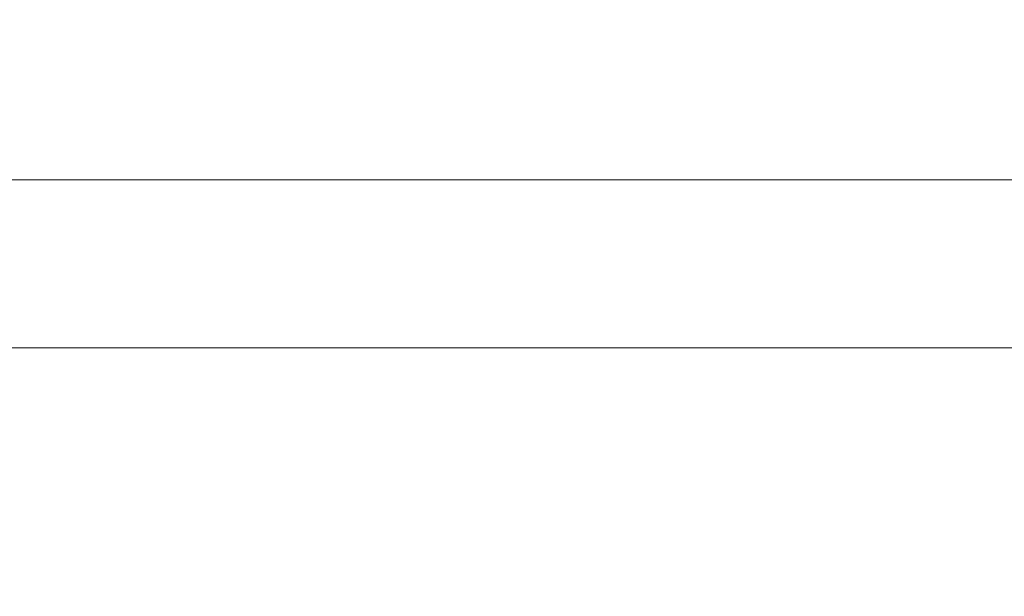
# Model space of a CAD drawing. Header units: millimetres. Extents: x -200 to 200, y -17 to 153.
# Tile 36 of 159: x -126.33 to -110.75, y 134.5 to 143.61. Entities that reach past the tile are written whole.
import ezdxf

# ---------------------------------------------------------------- set-up
doc = ezdxf.new("R2010")
doc.units = ezdxf.units.MM
doc.header["$LTSCALE"] = 12.7
doc.layers.add('Lighting-LED', color=7, linetype='Continuous', lineweight=5, true_color=0x000000)

msp = doc.modelspace()

# ---------------------------------------------------------------- linework, layer by layer
at = {"layer": 'Lighting-LED', "color": 18, "linetype": 'Continuous', "lineweight": 5, "true_color": 0x000000}
for points, invisible_edges in [([(-126.627, 149.189, -94.646), (-126.627, 141.081, -94.646), (-122.496, 141.081, -92.496), (-122.496, 149.189, -92.496)], 5), ([(-126.627, 149.189, -294.506), (-126.627, 141.081, -294.506), (-122.496, 141.081, -292.355), (-122.496, 149.189, -292.355)], 5), ([(-122.496, 149.188, -189.274), (-122.496, 141.081, -189.274), (-126.627, 141.081, -187.123), (-126.627, 149.188, -187.123)], 5), ([(-122.496, 149.188, -389.133), (-122.496, 141.081, -389.133), (-126.627, 141.081, -386.982), (-126.627, 149.188, -386.982)], 5), ([(-122.496, 149.189, -92.496), (-122.496, 141.081, -92.496), (-118.192, 141.081, -90.713), (-118.192, 149.189, -90.713)], 5), ([(-122.496, 149.189, -292.355), (-122.496, 141.081, -292.355), (-118.192, 141.081, -290.573), (-118.192, 149.189, -290.573)], 5), ([(-118.192, 149.188, -191.056), (-118.192, 141.081, -191.056), (-122.496, 141.081, -189.274), (-122.496, 149.188, -189.274)], 5), ([(-118.192, 149.188, -390.916), (-118.192, 141.081, -390.916), (-122.496, 141.081, -389.133), (-122.496, 149.188, -389.133)], 5), ([(-118.192, 149.189, -90.713), (-118.192, 141.081, -90.713), (-113.75, 141.081, -89.312), (-113.75, 149.189, -89.312)], 5), ([(-118.192, 149.189, -290.573), (-118.192, 141.081, -290.573), (-113.75, 141.081, -289.172), (-113.75, 149.189, -289.172)], 5), ([(-113.75, 149.188, -192.457), (-113.75, 141.081, -192.457), (-118.192, 141.081, -191.056), (-118.192, 149.188, -191.056)], 5), ([(-113.75, 149.188, -392.316), (-113.75, 141.081, -392.316), (-118.192, 141.081, -390.916), (-118.192, 149.188, -390.916)], 5), ([(-113.75, 149.189, -89.312), (-113.75, 141.081, -89.312), (-109.203, 141.081, -88.304), (-109.203, 149.189, -88.304)], 5), ([(-113.75, 149.189, -289.172), (-113.75, 141.081, -289.172), (-109.203, 141.081, -288.164), (-109.203, 149.189, -288.164)], 5), ([(-109.203, 149.188, -193.465), (-109.203, 141.081, -193.465), (-113.75, 141.081, -192.457), (-113.75, 149.188, -192.457)], 5), ([(-109.203, 149.188, -393.324), (-109.203, 141.081, -393.324), (-113.75, 141.081, -392.316), (-113.75, 149.188, -392.316)], 5), ([(-122.496, 141.081, -92.496), (-126.627, 141.081, -94.646), (-126.698, 140.747, -94.524), (-122.555, 140.747, -92.368)], 14), ([(-126.627, 141.081, -187.123), (-122.496, 141.081, -189.274), (-122.555, 140.746, -189.401), (-126.698, 140.746, -187.245)], 14), ([(-122.496, 141.081, -292.355), (-126.627, 141.081, -294.506), (-126.698, 140.747, -294.384), (-122.555, 140.747, -292.228)], 14), ([(-126.627, 141.081, -386.982), (-122.496, 141.081, -389.133), (-122.555, 140.746, -389.261), (-126.698, 140.746, -387.104)], 14), ([(-118.192, 141.081, -90.713), (-122.496, 141.081, -92.496), (-122.555, 140.747, -92.368), (-118.241, 140.747, -90.581)], 14), ([(-122.496, 141.081, -189.274), (-118.192, 141.081, -191.056), (-118.241, 140.746, -191.188), (-122.555, 140.746, -189.401)], 14), ([(-118.192, 141.081, -290.573), (-122.496, 141.081, -292.355), (-122.555, 140.747, -292.228), (-118.241, 140.747, -290.44)], 14), ([(-122.496, 141.081, -389.133), (-118.192, 141.081, -390.916), (-118.241, 140.746, -391.048), (-122.555, 140.746, -389.261)], 14), ([(-113.75, 141.081, -89.312), (-118.192, 141.081, -90.713), (-118.241, 140.747, -90.581), (-113.787, 140.747, -89.176)], 14), ([(-118.192, 141.081, -191.056), (-113.75, 141.081, -192.457), (-113.787, 140.746, -192.593), (-118.241, 140.746, -191.188)], 14), ([(-113.75, 141.081, -289.172), (-118.192, 141.081, -290.573), (-118.241, 140.747, -290.44), (-113.787, 140.747, -289.036)], 14), ([(-118.192, 141.081, -390.916), (-113.75, 141.081, -392.316), (-113.787, 140.746, -392.452), (-118.241, 140.746, -391.048)], 14), ([(-109.203, 141.081, -88.304), (-113.75, 141.081, -89.312), (-113.787, 140.747, -89.176), (-109.227, 140.747, -88.166)], 14), ([(-113.75, 141.081, -192.457), (-109.203, 141.081, -193.465), (-109.227, 140.746, -193.603), (-113.787, 140.746, -192.593)], 14), ([(-109.203, 141.081, -288.164), (-113.75, 141.081, -289.172), (-113.787, 140.747, -289.036), (-109.227, 140.747, -288.025)], 14), ([(-113.75, 141.081, -392.316), (-109.203, 141.081, -393.324), (-109.227, 140.746, -393.463), (-113.787, 140.746, -392.452)], 14), ([(-122.555, 140.747, -92.368), (-126.698, 140.747, -94.524), (-126.782, 140.425, -94.379), (-122.626, 140.425, -92.216)], 15), ([(-122.555, 140.747, -292.228), (-126.698, 140.747, -294.384), (-126.782, 140.425, -294.238), (-122.626, 140.425, -292.075)], 15), ([(-126.698, 140.746, -187.245), (-122.555, 140.746, -189.401), (-122.626, 140.425, -189.553), (-126.782, 140.425, -187.39)], 15), ([(-126.698, 140.746, -387.104), (-122.555, 140.746, -389.261), (-122.626, 140.425, -389.413), (-126.782, 140.425, -387.25)], 15), ([(-118.241, 140.747, -90.581), (-122.555, 140.747, -92.368), (-122.626, 140.425, -92.216), (-118.298, 140.425, -90.423)], 15), ([(-118.241, 140.747, -290.44), (-122.555, 140.747, -292.228), (-122.626, 140.425, -292.075), (-118.298, 140.425, -290.283)], 15), ([(-122.555, 140.746, -189.401), (-118.241, 140.746, -191.188), (-118.298, 140.425, -191.346), (-122.626, 140.425, -189.553)], 15), ([(-122.555, 140.746, -389.261), (-118.241, 140.746, -391.048), (-118.298, 140.425, -391.206), (-122.626, 140.425, -389.413)], 15), ([(-113.787, 140.747, -89.176), (-118.241, 140.747, -90.581), (-118.298, 140.425, -90.423), (-113.83, 140.425, -89.014)], 15), ([(-113.787, 140.747, -289.036), (-118.241, 140.747, -290.44), (-118.298, 140.425, -290.283), (-113.83, 140.425, -288.874)], 15), ([(-118.241, 140.746, -191.188), (-113.787, 140.746, -192.593), (-113.83, 140.425, -192.755), (-118.298, 140.425, -191.346)], 15), ([(-118.241, 140.746, -391.048), (-113.787, 140.746, -392.452), (-113.83, 140.425, -392.615), (-118.298, 140.425, -391.206)], 15), ([(-109.227, 140.747, -88.166), (-113.787, 140.747, -89.176), (-113.83, 140.425, -89.014), (-109.257, 140.425, -88)], 15), ([(-109.227, 140.747, -288.025), (-113.787, 140.747, -289.036), (-113.83, 140.425, -288.874), (-109.257, 140.425, -287.86)], 15), ([(-113.787, 140.746, -192.593), (-109.227, 140.746, -193.603), (-109.257, 140.425, -193.769), (-113.83, 140.425, -192.755)], 15), ([(-113.787, 140.746, -392.452), (-109.227, 140.746, -393.463), (-109.257, 140.425, -393.629), (-113.83, 140.425, -392.615)], 15), ([(-122.626, 140.425, -92.216), (-126.782, 140.425, -94.379), (-126.879, 140.119, -94.211), (-122.708, 140.119, -92.04)], 15), ([(-126.782, 140.425, -187.39), (-122.626, 140.425, -189.553), (-122.708, 140.118, -189.729), (-126.879, 140.118, -187.558)], 15), ([(-122.626, 140.425, -292.075), (-126.782, 140.425, -294.238), (-126.879, 140.119, -294.071), (-122.708, 140.119, -291.9)], 15), ([(-126.782, 140.425, -387.25), (-122.626, 140.425, -389.413), (-122.708, 140.118, -389.589), (-126.879, 140.118, -387.418)], 15), ([(-118.298, 140.425, -90.423), (-122.626, 140.425, -92.216), (-122.708, 140.119, -92.04), (-118.364, 140.119, -90.241)], 15), ([(-122.626, 140.425, -189.553), (-118.298, 140.425, -191.346), (-118.364, 140.118, -191.528), (-122.708, 140.118, -189.729)], 15), ([(-118.298, 140.425, -290.283), (-122.626, 140.425, -292.075), (-122.708, 140.119, -291.9), (-118.364, 140.119, -290.1)], 15), ([(-122.626, 140.425, -389.413), (-118.298, 140.425, -391.206), (-118.364, 140.118, -391.388), (-122.708, 140.118, -389.589)], 15), ([(-113.83, 140.425, -89.014), (-118.298, 140.425, -90.423), (-118.364, 140.119, -90.241), (-113.88, 140.119, -88.827)], 15), ([(-118.298, 140.425, -191.346), (-113.83, 140.425, -192.755), (-113.88, 140.118, -192.942), (-118.364, 140.118, -191.528)], 15), ([(-113.83, 140.425, -288.874), (-118.298, 140.425, -290.283), (-118.364, 140.119, -290.1), (-113.88, 140.119, -288.687)], 15), ([(-118.298, 140.425, -391.206), (-113.83, 140.425, -392.615), (-113.88, 140.118, -392.802), (-118.364, 140.118, -391.388)], 15), ([(-109.257, 140.425, -88), (-113.83, 140.425, -89.014), (-113.88, 140.119, -88.827), (-109.29, 140.119, -87.809)], 15), ([(-113.83, 140.425, -192.755), (-109.257, 140.425, -193.769), (-109.29, 140.118, -193.96), (-113.88, 140.118, -192.942)], 15), ([(-109.257, 140.425, -287.86), (-113.83, 140.425, -288.874), (-113.88, 140.119, -288.687), (-109.29, 140.119, -287.669)], 15), ([(-113.83, 140.425, -392.615), (-109.257, 140.425, -393.629), (-109.29, 140.118, -393.819), (-113.88, 140.118, -392.802)], 15), ([(-122.708, 140.119, -92.04), (-126.879, 140.119, -94.211), (-126.988, 139.829, -94.022), (-122.801, 139.829, -91.842)], 15), ([(-122.708, 140.119, -291.9), (-126.879, 140.119, -294.071), (-126.988, 139.829, -293.881), (-122.801, 139.829, -291.702)], 15), ([(-126.879, 140.118, -187.558), (-122.708, 140.118, -189.729), (-122.801, 139.829, -189.927), (-126.988, 139.829, -187.747)], 15), ([(-126.879, 140.118, -387.418), (-122.708, 140.118, -389.589), (-122.801, 139.829, -389.787), (-126.988, 139.829, -387.607)], 15), ([(-118.364, 140.119, -90.241), (-122.708, 140.119, -92.04), (-122.801, 139.829, -91.842), (-118.439, 139.829, -90.035)], 15), ([(-118.364, 140.119, -290.1), (-122.708, 140.119, -291.9), (-122.801, 139.829, -291.702), (-118.439, 139.829, -289.895)], 15), ([(-122.708, 140.118, -189.729), (-118.364, 140.118, -191.528), (-118.439, 139.829, -191.734), (-122.801, 139.829, -189.927)], 15), ([(-122.708, 140.118, -389.589), (-118.364, 140.118, -391.388), (-118.439, 139.829, -391.593), (-122.801, 139.829, -389.787)], 15), ([(-113.88, 140.119, -88.827), (-118.364, 140.119, -90.241), (-118.439, 139.829, -90.035), (-113.937, 139.829, -88.616)], 15), ([(-113.88, 140.119, -288.687), (-118.364, 140.119, -290.1), (-118.439, 139.829, -289.895), (-113.937, 139.829, -288.475)], 15), ([(-118.364, 140.118, -191.528), (-113.88, 140.118, -192.942), (-113.937, 139.829, -193.153), (-118.439, 139.829, -191.734)], 15), ([(-118.364, 140.118, -391.388), (-113.88, 140.118, -392.802), (-113.937, 139.829, -393.013), (-118.439, 139.829, -391.593)], 15), ([(-109.29, 140.119, -87.809), (-113.88, 140.119, -88.827), (-113.937, 139.829, -88.616), (-109.328, 139.829, -87.594)], 15), ([(-109.29, 140.119, -287.669), (-113.88, 140.119, -288.687), (-113.937, 139.829, -288.475), (-109.328, 139.829, -287.454)], 15), ([(-113.88, 140.118, -192.942), (-109.29, 140.118, -193.96), (-109.328, 139.829, -194.175), (-113.937, 139.829, -193.153)], 15), ([(-113.88, 140.118, -392.802), (-109.29, 140.118, -393.819), (-109.328, 139.829, -394.035), (-113.937, 139.829, -393.013)], 15), ([(-122.801, 139.829, -91.842), (-126.988, 139.829, -94.022), (-127.109, 139.558, -93.812), (-122.903, 139.558, -91.623)], 15), ([(-126.988, 139.829, -187.747), (-122.801, 139.829, -189.927), (-122.903, 139.558, -190.146), (-127.109, 139.558, -187.957)], 15), ([(-122.801, 139.829, -291.702), (-126.988, 139.829, -293.881), (-127.109, 139.558, -293.672), (-122.903, 139.558, -291.483)], 15), ([(-126.988, 139.829, -387.607), (-122.801, 139.829, -389.787), (-122.903, 139.558, -390.006), (-127.109, 139.558, -387.816)], 15), ([(-118.439, 139.829, -90.035), (-122.801, 139.829, -91.842), (-122.903, 139.558, -91.623), (-118.522, 139.558, -89.808)], 15), ([(-122.801, 139.829, -189.927), (-118.439, 139.829, -191.734), (-118.522, 139.558, -191.961), (-122.903, 139.558, -190.146)], 15), ([(-118.439, 139.829, -289.895), (-122.801, 139.829, -291.702), (-122.903, 139.558, -291.483), (-118.522, 139.558, -289.668)], 15), ([(-122.801, 139.829, -389.787), (-118.439, 139.829, -391.593), (-118.522, 139.558, -391.82), (-122.903, 139.558, -390.006)], 15), ([(-113.937, 139.829, -88.616), (-118.439, 139.829, -90.035), (-118.522, 139.558, -89.808), (-113.999, 139.558, -88.382)], 15), ([(-118.439, 139.829, -191.734), (-113.937, 139.829, -193.153), (-113.999, 139.558, -193.387), (-118.522, 139.558, -191.961)], 15), ([(-113.937, 139.829, -288.475), (-118.439, 139.829, -289.895), (-118.522, 139.558, -289.668), (-113.999, 139.558, -288.242)], 15), ([(-118.439, 139.829, -391.593), (-113.937, 139.829, -393.013), (-113.999, 139.558, -393.246), (-118.522, 139.558, -391.82)], 15), ([(-109.328, 139.829, -87.594), (-113.937, 139.829, -88.616), (-113.999, 139.558, -88.382), (-109.37, 139.558, -87.356)], 15), ([(-113.937, 139.829, -193.153), (-109.328, 139.829, -194.175), (-109.37, 139.558, -194.413), (-113.999, 139.558, -193.387)], 15), ([(-109.328, 139.829, -287.454), (-113.937, 139.829, -288.475), (-113.999, 139.558, -288.242), (-109.37, 139.558, -287.216)], 15), ([(-113.937, 139.829, -393.013), (-109.328, 139.829, -394.035), (-109.37, 139.558, -394.273), (-113.999, 139.558, -393.246)], 15), ([(-122.903, 139.558, -91.623), (-127.109, 139.558, -93.812), (-127.24, 139.309, -93.585), (-123.014, 139.309, -91.385)], 15), ([(-127.109, 139.558, -187.957), (-122.903, 139.558, -190.146), (-123.014, 139.308, -190.385), (-127.24, 139.308, -188.184)], 15), ([(-122.903, 139.558, -291.483), (-127.109, 139.558, -293.672), (-127.24, 139.309, -293.444), (-123.014, 139.309, -291.244)], 15), ([(-127.109, 139.558, -387.816), (-122.903, 139.558, -390.006), (-123.014, 139.308, -390.244), (-127.24, 139.308, -388.044)], 15), ([(-118.522, 139.558, -89.808), (-122.903, 139.558, -91.623), (-123.014, 139.309, -91.385), (-118.612, 139.309, -89.561)], 15), ([(-122.903, 139.558, -190.146), (-118.522, 139.558, -191.961), (-118.612, 139.308, -192.208), (-123.014, 139.308, -190.385)], 15), ([(-118.522, 139.558, -289.668), (-122.903, 139.558, -291.483), (-123.014, 139.309, -291.244), (-118.612, 139.309, -289.421)], 15), ([(-122.903, 139.558, -390.006), (-118.522, 139.558, -391.82), (-118.612, 139.308, -392.068), (-123.014, 139.308, -390.244)], 15), ([(-113.999, 139.558, -88.382), (-118.522, 139.558, -89.808), (-118.612, 139.309, -89.561), (-114.068, 139.309, -88.128)], 15), ([(-118.522, 139.558, -191.961), (-113.999, 139.558, -193.387), (-114.068, 139.308, -193.641), (-118.612, 139.308, -192.208)], 15), ([(-113.999, 139.558, -288.242), (-118.522, 139.558, -289.668), (-118.612, 139.309, -289.421), (-114.068, 139.309, -287.988)], 15), ([(-118.522, 139.558, -391.82), (-113.999, 139.558, -393.246), (-114.068, 139.308, -393.5), (-118.612, 139.308, -392.068)], 15), ([(-109.37, 139.558, -87.356), (-113.999, 139.558, -88.382), (-114.068, 139.309, -88.128), (-109.416, 139.309, -87.097)], 15), ([(-113.999, 139.558, -193.387), (-109.37, 139.558, -194.413), (-109.416, 139.308, -194.672), (-114.068, 139.308, -193.641)], 15), ([(-109.37, 139.558, -287.216), (-113.999, 139.558, -288.242), (-114.068, 139.309, -287.988), (-109.416, 139.309, -286.957)], 15), ([(-113.999, 139.558, -393.246), (-109.37, 139.558, -394.273), (-109.416, 139.308, -394.532), (-114.068, 139.308, -393.5)], 15), ([(-123.014, 139.309, -91.385), (-127.24, 139.309, -93.585), (-127.382, 139.081, -93.34), (-123.133, 139.081, -91.128)], 15), ([(-123.014, 139.309, -291.244), (-127.24, 139.309, -293.444), (-127.382, 139.081, -293.199), (-123.133, 139.081, -290.988)], 15), ([(-127.24, 139.308, -188.184), (-123.014, 139.308, -190.385), (-123.133, 139.081, -190.641), (-127.382, 139.081, -188.429)], 15), ([(-127.24, 139.308, -388.044), (-123.014, 139.308, -390.244), (-123.133, 139.081, -390.5), (-127.382, 139.081, -388.289)], 15), ([(-118.612, 139.309, -89.561), (-123.014, 139.309, -91.385), (-123.133, 139.081, -91.128), (-118.708, 139.081, -89.295)], 15), ([(-118.612, 139.309, -289.421), (-123.014, 139.309, -291.244), (-123.133, 139.081, -290.988), (-118.708, 139.081, -289.155)], 15), ([(-123.014, 139.308, -190.385), (-118.612, 139.308, -192.208), (-118.708, 139.081, -192.474), (-123.133, 139.081, -190.641)], 15), ([(-123.014, 139.308, -390.244), (-118.612, 139.308, -392.068), (-118.708, 139.081, -392.333), (-123.133, 139.081, -390.5)], 15), ([(-114.068, 139.309, -88.128), (-118.612, 139.309, -89.561), (-118.708, 139.081, -89.295), (-114.141, 139.081, -87.855)], 15), ([(-114.068, 139.309, -287.988), (-118.612, 139.309, -289.421), (-118.708, 139.081, -289.155), (-114.141, 139.081, -287.715)], 15), ([(-118.612, 139.308, -192.208), (-114.068, 139.308, -193.641), (-114.141, 139.081, -193.914), (-118.708, 139.081, -192.474)], 15), ([(-118.612, 139.308, -392.068), (-114.068, 139.308, -393.5), (-114.141, 139.081, -393.773), (-118.708, 139.081, -392.333)], 15), ([(-109.416, 139.309, -87.097), (-114.068, 139.309, -88.128), (-114.141, 139.081, -87.855), (-109.465, 139.081, -86.819)], 15), ([(-109.416, 139.309, -286.957), (-114.068, 139.309, -287.988), (-114.141, 139.081, -287.715), (-109.465, 139.081, -286.678)], 15), ([(-114.068, 139.308, -193.641), (-109.416, 139.308, -194.672), (-109.465, 139.081, -194.95), (-114.141, 139.081, -193.914)], 15), ([(-114.068, 139.308, -393.5), (-109.416, 139.308, -394.532), (-109.465, 139.081, -394.81), (-114.141, 139.081, -393.773)], 15), ([(-123.133, 139.081, -91.128), (-127.382, 139.081, -93.34), (-127.532, 138.878, -93.079), (-123.26, 138.878, -90.856)], 15), ([(-127.382, 139.081, -188.429), (-123.133, 139.081, -190.641), (-123.26, 138.878, -190.913), (-127.532, 138.878, -188.69)], 15), ([(-123.133, 139.081, -290.988), (-127.382, 139.081, -293.199), (-127.532, 138.878, -292.939), (-123.26, 138.878, -290.716)], 15), ([(-127.382, 139.081, -388.289), (-123.133, 139.081, -390.5), (-123.26, 138.878, -390.773), (-127.532, 138.878, -388.549)], 15), ([(-118.708, 139.081, -89.295), (-123.133, 139.081, -91.128), (-123.26, 138.878, -90.856), (-118.811, 138.878, -89.013)], 15), ([(-123.133, 139.081, -190.641), (-118.708, 139.081, -192.474), (-118.811, 138.878, -192.756), (-123.26, 138.878, -190.913)], 15), ([(-118.708, 139.081, -289.155), (-123.133, 139.081, -290.988), (-123.26, 138.878, -290.716), (-118.811, 138.878, -288.873)], 15), ([(-123.133, 139.081, -390.5), (-118.708, 139.081, -392.333), (-118.811, 138.878, -392.616), (-123.26, 138.878, -390.773)], 15), ([(-114.141, 139.081, -87.855), (-118.708, 139.081, -89.295), (-118.811, 138.878, -89.013), (-114.219, 138.878, -87.565)], 15), ([(-118.708, 139.081, -192.474), (-114.141, 139.081, -193.914), (-114.219, 138.878, -194.204), (-118.811, 138.878, -192.756)], 15), ([(-114.141, 139.081, -287.715), (-118.708, 139.081, -289.155), (-118.811, 138.878, -288.873), (-114.219, 138.878, -287.425)], 15), ([(-118.708, 139.081, -392.333), (-114.141, 139.081, -393.773), (-114.219, 138.878, -394.064), (-118.811, 138.878, -392.616)], 15), ([(-109.465, 139.081, -86.819), (-114.141, 139.081, -87.855), (-114.219, 138.878, -87.565), (-109.517, 138.878, -86.523)], 15), ([(-114.141, 139.081, -193.914), (-109.465, 139.081, -194.95), (-109.517, 138.878, -195.246), (-114.219, 138.878, -194.204)], 15), ([(-109.465, 139.081, -286.678), (-114.141, 139.081, -287.715), (-114.219, 138.878, -287.425), (-109.517, 138.878, -286.382)], 15), ([(-114.141, 139.081, -393.773), (-109.465, 139.081, -394.81), (-109.517, 138.878, -395.106), (-114.219, 138.878, -394.064)], 15), ([(-123.26, 138.878, -90.856), (-127.532, 138.878, -93.079), (-127.69, 138.7, -92.806), (-123.394, 138.7, -90.569)], 15), ([(-127.532, 138.878, -188.69), (-123.26, 138.878, -190.913), (-123.394, 138.7, -191.2), (-127.69, 138.7, -188.963)], 15), ([(-123.26, 138.878, -290.716), (-127.532, 138.878, -292.939), (-127.69, 138.7, -292.665), (-123.394, 138.7, -290.429)], 15), ([(-127.532, 138.878, -388.549), (-123.26, 138.878, -390.773), (-123.394, 138.7, -391.059), (-127.69, 138.7, -388.823)], 15), ([(-118.811, 138.878, -89.013), (-123.26, 138.878, -90.856), (-123.394, 138.7, -90.569), (-118.919, 138.7, -88.716)], 15), ([(-123.26, 138.878, -190.913), (-118.811, 138.878, -192.756), (-118.919, 138.7, -193.053), (-123.394, 138.7, -191.2)], 15), ([(-118.811, 138.878, -288.873), (-123.26, 138.878, -290.716), (-123.394, 138.7, -290.429), (-118.919, 138.7, -288.575)], 15), ([(-123.26, 138.878, -390.773), (-118.811, 138.878, -392.616), (-118.919, 138.7, -392.913), (-123.394, 138.7, -391.059)], 15), ([(-114.219, 138.878, -87.565), (-118.811, 138.878, -89.013), (-118.919, 138.7, -88.716), (-114.3, 138.7, -87.259)], 15), ([(-118.811, 138.878, -192.756), (-114.219, 138.878, -194.204), (-114.3, 138.7, -194.51), (-118.919, 138.7, -193.053)], 15), ([(-114.219, 138.878, -287.425), (-118.811, 138.878, -288.873), (-118.919, 138.7, -288.575), (-114.3, 138.7, -287.119)], 15), ([(-118.811, 138.878, -392.616), (-114.219, 138.878, -394.064), (-114.3, 138.7, -394.369), (-118.919, 138.7, -392.913)], 15), ([(-109.517, 138.878, -86.523), (-114.219, 138.878, -87.565), (-114.3, 138.7, -87.259), (-109.572, 138.7, -86.211)], 15), ([(-114.219, 138.878, -194.204), (-109.517, 138.878, -195.246), (-109.572, 138.7, -195.558), (-114.3, 138.7, -194.51)], 15), ([(-109.517, 138.878, -286.382), (-114.219, 138.878, -287.425), (-114.3, 138.7, -287.119), (-109.572, 138.7, -286.071)], 15), ([(-114.219, 138.878, -394.064), (-109.517, 138.878, -395.106), (-109.572, 138.7, -395.418), (-114.3, 138.7, -394.369)], 15), ([(-123.394, 138.7, -90.569), (-127.69, 138.7, -92.806), (-127.855, 138.549, -92.52), (-123.533, 138.549, -90.27)], 15), ([(-127.69, 138.7, -188.963), (-123.394, 138.7, -191.2), (-123.533, 138.549, -191.499), (-127.855, 138.549, -189.249)], 15), ([(-123.394, 138.7, -290.429), (-127.69, 138.7, -292.665), (-127.855, 138.549, -292.38), (-123.533, 138.549, -290.13)], 15), ([(-127.69, 138.7, -388.823), (-123.394, 138.7, -391.059), (-123.533, 138.549, -391.358), (-127.855, 138.549, -389.109)], 15), ([(-118.919, 138.7, -88.716), (-123.394, 138.7, -90.569), (-123.533, 138.549, -90.27), (-119.032, 138.549, -88.406)], 15), ([(-123.394, 138.7, -191.2), (-118.919, 138.7, -193.053), (-119.032, 138.549, -193.363), (-123.533, 138.549, -191.499)], 15), ([(-118.919, 138.7, -288.575), (-123.394, 138.7, -290.429), (-123.533, 138.549, -290.13), (-119.032, 138.549, -288.266)], 15), ([(-123.394, 138.7, -391.059), (-118.919, 138.7, -392.913), (-119.032, 138.549, -393.223), (-123.533, 138.549, -391.358)], 15), ([(-114.3, 138.7, -87.259), (-118.919, 138.7, -88.716), (-119.032, 138.549, -88.406), (-114.386, 138.549, -86.941)], 15), ([(-118.919, 138.7, -193.053), (-114.3, 138.7, -194.51), (-114.386, 138.549, -194.828), (-119.032, 138.549, -193.363)], 15), ([(-114.3, 138.7, -287.119), (-118.919, 138.7, -288.575), (-119.032, 138.549, -288.266), (-114.386, 138.549, -286.801)], 15), ([(-118.919, 138.7, -392.913), (-114.3, 138.7, -394.369), (-114.386, 138.549, -394.688), (-119.032, 138.549, -393.223)], 15), ([(-109.572, 138.7, -86.211), (-114.3, 138.7, -87.259), (-114.386, 138.549, -86.941), (-109.629, 138.549, -85.886)], 15), ([(-114.3, 138.7, -194.51), (-109.572, 138.7, -195.558), (-109.629, 138.549, -195.883), (-114.386, 138.549, -194.828)], 15), ([(-109.572, 138.7, -286.071), (-114.3, 138.7, -287.119), (-114.386, 138.549, -286.801), (-109.629, 138.549, -285.746)], 15), ([(-114.3, 138.7, -394.369), (-109.572, 138.7, -395.418), (-109.629, 138.549, -395.742), (-114.386, 138.549, -394.688)], 15), ([(-123.533, 138.549, -90.27), (-127.855, 138.549, -92.52), (-128.025, 138.426, -92.225), (-123.678, 138.426, -89.961)], 11), ([(-127.855, 138.549, -189.249), (-123.533, 138.549, -191.499), (-123.678, 138.426, -191.808), (-128.025, 138.426, -189.545)], 11), ([(-123.533, 138.549, -290.13), (-127.855, 138.549, -292.38), (-128.025, 138.426, -292.084), (-123.678, 138.426, -289.821)], 11), ([(-127.855, 138.549, -389.109), (-123.533, 138.549, -391.358), (-123.678, 138.426, -391.668), (-128.025, 138.426, -389.404)], 11), ([(-119.032, 138.549, -88.406), (-123.533, 138.549, -90.27), (-123.678, 138.426, -89.961), (-119.149, 138.426, -88.085)], 11), ([(-123.533, 138.549, -191.499), (-119.032, 138.549, -193.363), (-119.149, 138.426, -193.684), (-123.678, 138.426, -191.808)], 11), ([(-119.032, 138.549, -288.266), (-123.533, 138.549, -290.13), (-123.678, 138.426, -289.821), (-119.149, 138.426, -287.945)], 11), ([(-123.533, 138.549, -391.358), (-119.032, 138.549, -393.223), (-119.149, 138.426, -393.543), (-123.678, 138.426, -391.668)], 11), ([(-114.386, 138.549, -86.941), (-119.032, 138.549, -88.406), (-119.149, 138.426, -88.085), (-114.474, 138.426, -86.611)], 11), ([(-119.032, 138.549, -193.363), (-114.386, 138.549, -194.828), (-114.474, 138.426, -195.158), (-119.149, 138.426, -193.684)], 11), ([(-114.386, 138.549, -286.801), (-119.032, 138.549, -288.266), (-119.149, 138.426, -287.945), (-114.474, 138.426, -286.471)], 11), ([(-119.032, 138.549, -393.223), (-114.386, 138.549, -394.688), (-114.474, 138.426, -395.017), (-119.149, 138.426, -393.543)], 11), ([(-109.629, 138.549, -85.886), (-114.386, 138.549, -86.941), (-114.474, 138.426, -86.611), (-109.688, 138.426, -85.55)], 11), ([(-114.386, 138.549, -194.828), (-109.629, 138.549, -195.883), (-109.688, 138.426, -196.219), (-114.474, 138.426, -195.158)], 11), ([(-109.629, 138.549, -285.746), (-114.386, 138.549, -286.801), (-114.474, 138.426, -286.471), (-109.688, 138.426, -285.41)], 11), ([(-114.386, 138.549, -394.688), (-109.629, 138.549, -395.742), (-109.688, 138.426, -396.078), (-114.474, 138.426, -395.017)], 11), ([(-123.678, 138.426, -89.961), (-128.025, 138.426, -92.225), (-128.4, 137.975, -91.575), (-123.994, 137.975, -89.282)], 14), ([(-128.025, 138.426, -189.545), (-123.678, 138.426, -191.808), (-123.994, 137.975, -192.488), (-128.4, 137.975, -190.194)], 14), ([(-123.678, 138.426, -289.821), (-128.025, 138.426, -292.084), (-128.4, 137.975, -291.435), (-123.994, 137.975, -289.141)], 14), ([(-128.025, 138.426, -389.404), (-123.678, 138.426, -391.668), (-123.994, 137.975, -392.347), (-128.4, 137.975, -390.054)], 14), ([(-119.149, 138.426, -88.085), (-123.678, 138.426, -89.961), (-123.994, 137.975, -89.282), (-119.405, 137.975, -87.381)], 14), ([(-123.678, 138.426, -191.808), (-119.149, 138.426, -193.684), (-119.405, 137.975, -194.388), (-123.994, 137.975, -192.488)], 14), ([(-119.149, 138.426, -287.945), (-123.678, 138.426, -289.821), (-123.994, 137.975, -289.141), (-119.405, 137.975, -287.24)], 14), ([(-123.678, 138.426, -391.668), (-119.149, 138.426, -393.543), (-119.405, 137.975, -394.248), (-123.994, 137.975, -392.347)], 14), ([(-114.474, 138.426, -86.611), (-119.149, 138.426, -88.085), (-119.405, 137.975, -87.381), (-114.668, 137.975, -85.887)], 14), ([(-119.149, 138.426, -193.684), (-114.474, 138.426, -195.158), (-114.668, 137.975, -195.882), (-119.405, 137.975, -194.388)], 14), ([(-114.474, 138.426, -286.471), (-119.149, 138.426, -287.945), (-119.405, 137.975, -287.24), (-114.668, 137.975, -285.747)], 14), ([(-119.149, 138.426, -393.543), (-114.474, 138.426, -395.017), (-114.668, 137.975, -395.742), (-119.405, 137.975, -394.248)], 14), ([(-109.688, 138.426, -85.55), (-114.474, 138.426, -86.611), (-114.668, 137.975, -85.887), (-109.819, 137.975, -84.812)], 14), ([(-114.474, 138.426, -195.158), (-109.688, 138.426, -196.219), (-109.819, 137.975, -196.957), (-114.668, 137.975, -195.882)], 14), ([(-109.688, 138.426, -285.41), (-114.474, 138.426, -286.471), (-114.668, 137.975, -285.747), (-109.819, 137.975, -284.672)], 14), ([(-114.474, 138.426, -395.017), (-109.688, 138.426, -396.078), (-109.819, 137.975, -396.817), (-114.668, 137.975, -395.742)], 14), ([(-123.994, 137.975, -89.282), (-128.4, 137.975, -91.575), (-128.755, 137.462, -90.962), (-124.294, 137.462, -88.64)], 15), ([(-128.4, 137.975, -190.194), (-123.994, 137.975, -192.488), (-124.294, 137.461, -193.13), (-128.755, 137.461, -190.807)], 15), ([(-123.994, 137.975, -289.141), (-128.4, 137.975, -291.435), (-128.755, 137.462, -290.821), (-124.294, 137.462, -288.499)], 15), ([(-128.4, 137.975, -390.054), (-123.994, 137.975, -392.347), (-124.294, 137.461, -392.989), (-128.755, 137.461, -390.667)], 15), ([(-119.405, 137.975, -87.381), (-123.994, 137.975, -89.282), (-124.294, 137.462, -88.64), (-119.648, 137.462, -86.715)], 15), ([(-123.994, 137.975, -192.488), (-119.405, 137.975, -194.388), (-119.648, 137.461, -195.054), (-124.294, 137.461, -193.13)], 15), ([(-119.405, 137.975, -287.24), (-123.994, 137.975, -289.141), (-124.294, 137.462, -288.499), (-119.648, 137.462, -286.575)], 15), ([(-123.994, 137.975, -392.347), (-119.405, 137.975, -394.248), (-119.648, 137.461, -394.914), (-124.294, 137.461, -392.989)], 15), ([(-114.668, 137.975, -85.887), (-119.405, 137.975, -87.381), (-119.648, 137.462, -86.715), (-114.851, 137.462, -85.203)], 15), ([(-119.405, 137.975, -194.388), (-114.668, 137.975, -195.882), (-114.851, 137.461, -196.566), (-119.648, 137.461, -195.054)], 15), ([(-114.668, 137.975, -285.747), (-119.405, 137.975, -287.24), (-119.648, 137.462, -286.575), (-114.851, 137.462, -285.062)], 15), ([(-119.405, 137.975, -394.248), (-114.668, 137.975, -395.742), (-114.851, 137.461, -396.426), (-119.648, 137.461, -394.914)], 15), ([(-109.819, 137.975, -84.812), (-114.668, 137.975, -85.887), (-114.851, 137.462, -85.203), (-109.942, 137.462, -84.114)], 15), ([(-114.668, 137.975, -195.882), (-109.819, 137.975, -196.957), (-109.942, 137.461, -197.655), (-114.851, 137.461, -196.566)], 15), ([(-109.819, 137.975, -284.672), (-114.668, 137.975, -285.747), (-114.851, 137.462, -285.062), (-109.942, 137.462, -283.974)], 15), ([(-114.668, 137.975, -395.742), (-109.819, 137.975, -396.817), (-109.942, 137.461, -397.514), (-114.851, 137.461, -396.426)], 15), ([(-124.294, 137.462, -88.64), (-128.755, 137.462, -90.962), (-129.085, 136.889, -90.389), (-124.573, 136.889, -88.04)], 15), ([(-124.294, 137.462, -288.499), (-128.755, 137.462, -290.821), (-129.085, 136.889, -290.248), (-124.573, 136.889, -287.899)], 15), ([(-128.755, 137.461, -190.807), (-124.294, 137.461, -193.13), (-124.573, 136.889, -193.729), (-129.085, 136.889, -191.38)], 15), ([(-128.755, 137.461, -390.667), (-124.294, 137.461, -392.989), (-124.573, 136.889, -393.589), (-129.085, 136.889, -391.24)], 15), ([(-119.648, 137.462, -86.715), (-124.294, 137.462, -88.64), (-124.573, 136.889, -88.04), (-119.874, 136.889, -86.093)], 15), ([(-119.648, 137.462, -286.575), (-124.294, 137.462, -288.499), (-124.573, 136.889, -287.899), (-119.874, 136.889, -285.953)], 15), ([(-124.294, 137.461, -193.13), (-119.648, 137.461, -195.054), (-119.874, 136.889, -195.676), (-124.573, 136.889, -193.729)], 15), ([(-124.294, 137.461, -392.989), (-119.648, 137.461, -394.914), (-119.874, 136.889, -395.535), (-124.573, 136.889, -393.589)], 15), ([(-114.851, 137.462, -85.203), (-119.648, 137.462, -86.715), (-119.874, 136.889, -86.093), (-115.023, 136.889, -84.564)], 15), ([(-114.851, 137.462, -285.062), (-119.648, 137.462, -286.575), (-119.874, 136.889, -285.953), (-115.023, 136.889, -284.423)], 15), ([(-119.648, 137.461, -195.054), (-114.851, 137.461, -196.566), (-115.023, 136.889, -197.205), (-119.874, 136.889, -195.676)], 15), ([(-119.648, 137.461, -394.914), (-114.851, 137.461, -396.426), (-115.023, 136.889, -397.065), (-119.874, 136.889, -395.535)], 15), ([(-109.942, 137.462, -84.114), (-114.851, 137.462, -85.203), (-115.023, 136.889, -84.564), (-110.057, 136.889, -83.463)], 15), ([(-109.942, 137.462, -283.974), (-114.851, 137.462, -285.062), (-115.023, 136.889, -284.423), (-110.057, 136.889, -283.322)], 15), ([(-114.851, 137.461, -196.566), (-109.942, 137.461, -197.655), (-110.057, 136.889, -198.306), (-115.023, 136.889, -197.205)], 15), ([(-114.851, 137.461, -396.426), (-109.942, 137.461, -397.514), (-110.057, 136.889, -398.166), (-115.023, 136.889, -397.065)], 15), ([(-124.573, 136.889, -88.04), (-129.085, 136.889, -90.389), (-129.391, 136.262, -89.86), (-124.831, 136.262, -87.487)], 15), ([(-129.085, 136.889, -191.38), (-124.573, 136.889, -193.729), (-124.831, 136.262, -194.282), (-129.391, 136.262, -191.909)], 15), ([(-124.573, 136.889, -287.899), (-129.085, 136.889, -290.248), (-129.391, 136.262, -289.72), (-124.831, 136.262, -287.346)], 15), ([(-129.085, 136.889, -391.24), (-124.573, 136.889, -393.589), (-124.831, 136.262, -394.142), (-129.391, 136.262, -391.769)], 15), ([(-119.874, 136.889, -86.093), (-124.573, 136.889, -88.04), (-124.831, 136.262, -87.487), (-120.083, 136.262, -85.52)], 15), ([(-124.573, 136.889, -193.729), (-119.874, 136.889, -195.676), (-120.083, 136.262, -196.249), (-124.831, 136.262, -194.282)], 15), ([(-119.874, 136.889, -285.953), (-124.573, 136.889, -287.899), (-124.831, 136.262, -287.346), (-120.083, 136.262, -285.379)], 15), ([(-124.573, 136.889, -393.589), (-119.874, 136.889, -395.535), (-120.083, 136.262, -396.109), (-124.831, 136.262, -394.142)], 15), ([(-115.023, 136.889, -84.564), (-119.874, 136.889, -86.093), (-120.083, 136.262, -85.52), (-115.181, 136.262, -83.974)], 15), ([(-119.874, 136.889, -195.676), (-115.023, 136.889, -197.205), (-115.181, 136.262, -197.795), (-120.083, 136.262, -196.249)], 15), ([(-115.023, 136.889, -284.423), (-119.874, 136.889, -285.953), (-120.083, 136.262, -285.379), (-115.181, 136.262, -283.834)], 15), ([(-119.874, 136.889, -395.535), (-115.023, 136.889, -397.065), (-115.181, 136.262, -397.654), (-120.083, 136.262, -396.109)], 15), ([(-110.057, 136.889, -83.463), (-115.023, 136.889, -84.564), (-115.181, 136.262, -83.974), (-110.163, 136.262, -82.862)], 15), ([(-115.023, 136.889, -197.205), (-110.057, 136.889, -198.306), (-110.163, 136.262, -198.907), (-115.181, 136.262, -197.795)], 15), ([(-110.057, 136.889, -283.322), (-115.023, 136.889, -284.423), (-115.181, 136.262, -283.834), (-110.163, 136.262, -282.721)], 15), ([(-115.023, 136.889, -397.065), (-110.057, 136.889, -398.166), (-110.163, 136.262, -398.767), (-115.181, 136.262, -397.654)], 15), ([(-124.831, 136.262, -87.487), (-129.391, 136.262, -89.86), (-129.668, 135.585, -89.38), (-125.065, 135.585, -86.985)], 15), ([(-129.391, 136.262, -191.909), (-124.831, 136.262, -194.282), (-125.065, 135.585, -194.784), (-129.668, 135.585, -192.389)], 15), ([(-124.831, 136.262, -287.346), (-129.391, 136.262, -289.72), (-129.668, 135.585, -289.24), (-125.065, 135.585, -286.844)], 15), ([(-129.391, 136.262, -391.769), (-124.831, 136.262, -394.142), (-125.065, 135.585, -394.644), (-129.668, 135.585, -392.248)], 15), ([(-120.083, 136.262, -85.52), (-124.831, 136.262, -87.487), (-125.065, 135.585, -86.985), (-120.272, 135.585, -84.999)], 15), ([(-124.831, 136.262, -194.282), (-120.083, 136.262, -196.249), (-120.272, 135.585, -196.77), (-125.065, 135.585, -194.784)], 15), ([(-120.083, 136.262, -285.379), (-124.831, 136.262, -287.346), (-125.065, 135.585, -286.844), (-120.272, 135.585, -284.859)], 15), ([(-124.831, 136.262, -394.142), (-120.083, 136.262, -396.109), (-120.272, 135.585, -396.63), (-125.065, 135.585, -394.644)], 15), ([(-115.181, 136.262, -83.974), (-120.083, 136.262, -85.52), (-120.272, 135.585, -84.999), (-115.324, 135.585, -83.439)], 15), ([(-120.083, 136.262, -196.249), (-115.181, 136.262, -197.795), (-115.324, 135.585, -198.33), (-120.272, 135.585, -196.77)], 15), ([(-115.181, 136.262, -283.834), (-120.083, 136.262, -285.379), (-120.272, 135.585, -284.859), (-115.324, 135.585, -283.299)], 15), ([(-120.083, 136.262, -396.109), (-115.181, 136.262, -397.654), (-115.324, 135.585, -398.19), (-120.272, 135.585, -396.63)], 15), ([(-110.163, 136.262, -82.862), (-115.181, 136.262, -83.974), (-115.324, 135.585, -83.439), (-110.259, 135.585, -82.316)], 15), ([(-115.181, 136.262, -197.795), (-110.163, 136.262, -198.907), (-110.259, 135.585, -199.453), (-115.324, 135.585, -198.33)], 15), ([(-110.163, 136.262, -282.721), (-115.181, 136.262, -283.834), (-115.324, 135.585, -283.299), (-110.259, 135.585, -282.176)], 15), ([(-115.181, 136.262, -397.654), (-110.163, 136.262, -398.767), (-110.259, 135.585, -399.313), (-115.324, 135.585, -398.19)], 15), ([(-125.065, 135.585, -86.985), (-129.668, 135.585, -89.38), (-129.914, 134.863, -88.953), (-125.274, 134.863, -86.537)], 15), ([(-129.668, 135.585, -192.389), (-125.065, 135.585, -194.784), (-125.274, 134.863, -195.232), (-129.914, 134.863, -192.816)], 15), ([(-125.065, 135.585, -286.844), (-129.668, 135.585, -289.24), (-129.914, 134.863, -288.812), (-125.274, 134.863, -286.397)], 15), ([(-129.668, 135.585, -392.248), (-125.065, 135.585, -394.644), (-125.274, 134.863, -395.092), (-129.914, 134.863, -392.676)], 15), ([(-120.272, 135.585, -84.999), (-125.065, 135.585, -86.985), (-125.274, 134.863, -86.537), (-120.441, 134.863, -84.535)], 15), ([(-125.065, 135.585, -194.784), (-120.272, 135.585, -196.77), (-120.441, 134.863, -197.234), (-125.274, 134.863, -195.232)], 15), ([(-120.272, 135.585, -284.859), (-125.065, 135.585, -286.844), (-125.274, 134.863, -286.397), (-120.441, 134.863, -284.395)], 15), ([(-125.065, 135.585, -394.644), (-120.272, 135.585, -396.63), (-120.441, 134.863, -397.094), (-125.274, 134.863, -395.092)], 15), ([(-115.324, 135.585, -83.439), (-120.272, 135.585, -84.999), (-120.441, 134.863, -84.535), (-115.452, 134.863, -82.962)], 15), ([(-120.272, 135.585, -196.77), (-115.324, 135.585, -198.33), (-115.452, 134.863, -198.807), (-120.441, 134.863, -197.234)], 15), ([(-115.324, 135.585, -283.299), (-120.272, 135.585, -284.859), (-120.441, 134.863, -284.395), (-115.452, 134.863, -282.822)], 15), ([(-120.272, 135.585, -396.63), (-115.324, 135.585, -398.19), (-115.452, 134.863, -398.667), (-120.441, 134.863, -397.094)], 15), ([(-110.259, 135.585, -82.316), (-115.324, 135.585, -83.439), (-115.452, 134.863, -82.962), (-110.345, 134.863, -81.83)], 15), ([(-115.324, 135.585, -198.33), (-110.259, 135.585, -199.453), (-110.345, 134.863, -199.939), (-115.452, 134.863, -198.807)], 15), ([(-110.259, 135.585, -282.176), (-115.324, 135.585, -283.299), (-115.452, 134.863, -282.822), (-110.345, 134.863, -281.689)], 15), ([(-115.324, 135.585, -398.19), (-110.259, 135.585, -399.313), (-110.345, 134.863, -399.799), (-115.452, 134.863, -398.667)], 15), ([(-125.274, 134.863, -86.537), (-129.914, 134.863, -88.953), (-130.13, 134.101, -88.58), (-125.456, 134.101, -86.147)], 15), ([(-129.914, 134.863, -192.816), (-125.274, 134.863, -195.232), (-125.456, 134.101, -195.622), (-130.13, 134.101, -193.189)], 15), ([(-125.274, 134.863, -286.397), (-129.914, 134.863, -288.812), (-130.13, 134.101, -288.44), (-125.456, 134.101, -286.007)], 15), ([(-129.914, 134.863, -392.676), (-125.274, 134.863, -395.092), (-125.456, 134.101, -395.481), (-130.13, 134.101, -393.049)], 15), ([(-120.441, 134.863, -84.535), (-125.274, 134.863, -86.537), (-125.456, 134.101, -86.147), (-120.588, 134.101, -84.131)], 15), ([(-125.274, 134.863, -195.232), (-120.441, 134.863, -197.234), (-120.588, 134.101, -197.638), (-125.456, 134.101, -195.622)], 15), ([(-120.441, 134.863, -284.395), (-125.274, 134.863, -286.397), (-125.456, 134.101, -286.007), (-120.588, 134.101, -283.991)], 15), ([(-125.274, 134.863, -395.092), (-120.441, 134.863, -397.094), (-120.588, 134.101, -397.498), (-125.456, 134.101, -395.481)], 15), ([(-115.452, 134.863, -82.962), (-120.441, 134.863, -84.535), (-120.588, 134.101, -84.131), (-115.563, 134.101, -82.546)], 15), ([(-120.441, 134.863, -197.234), (-115.452, 134.863, -198.807), (-115.563, 134.101, -199.223), (-120.588, 134.101, -197.638)], 15), ([(-115.452, 134.863, -282.822), (-120.441, 134.863, -284.395), (-120.588, 134.101, -283.991), (-115.563, 134.101, -282.406)], 15), ([(-120.441, 134.863, -397.094), (-115.452, 134.863, -398.667), (-115.563, 134.101, -399.082), (-120.588, 134.101, -397.498)], 15), ([(-110.345, 134.863, -81.83), (-115.452, 134.863, -82.962), (-115.563, 134.101, -82.546), (-110.419, 134.101, -81.406)], 15), ([(-115.452, 134.863, -198.807), (-110.345, 134.863, -199.939), (-110.419, 134.101, -200.363), (-115.563, 134.101, -199.223)], 15), ([(-110.345, 134.863, -281.689), (-115.452, 134.863, -282.822), (-115.563, 134.101, -282.406), (-110.419, 134.101, -281.266)], 15), ([(-115.452, 134.863, -398.667), (-110.345, 134.863, -399.799), (-110.419, 134.101, -400.223), (-115.563, 134.101, -399.082)], 15)]:
    msp.add_3dface(points, dxfattribs=dict(at, invisible_edges=invisible_edges))

doc.saveas('drawing.dxf')
